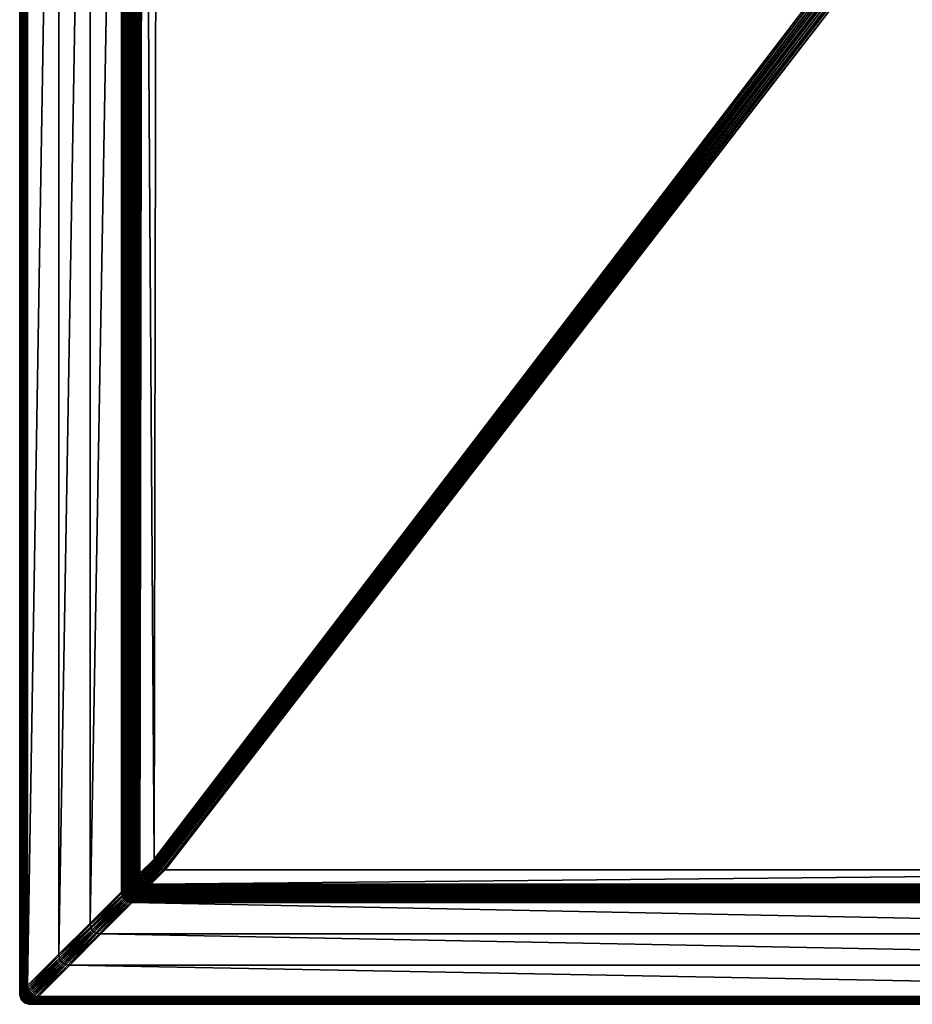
# Model space of a CAD drawing. Header units: centimetres. Extents: x 573.3 to 653.3, y 558 to 648.
# Tile 1 of 20: x 573.3 to 614.1, y 558 to 603. Entities that reach past the tile are written whole.
import ezdxf

# ---------------------------------------------------------------- set-up
doc = ezdxf.new("R2010")
doc.units = ezdxf.units.CM
doc.layers.get('0').update_dxf_attribs({"true_color": 0x565656})

msp = doc.modelspace()

# ---------------------------------------------------------------- meshes
at = {"color": 37, "true_color": 0x7a5834}
mesh = msp.add_polyface(dxfattribs=at)
corners = [(573.269, 558.501, 4), (573.269, 558.501, 0), (573.269, 647.501, 0), (576.485, 644.285, 4.5), (576.485, 561.716, 4.5), (575.054, 560.285, 4.5), (578.341, 563.573, 3.986), (578.338, 563.569, 4.009), (578.347, 642.423, 4.012), (578.352, 563.483, 3.986), (578.349, 563.48, 4.009), (578.371, 563.403, 3.987), (578.368, 563.4, 4.009), (578.4, 563.331, 3.987), (573.277, 647.493, 4.089), (573.277, 558.509, 4.089), (573.291, 647.479, 4.17), (573.291, 558.522, 4.17), (573.311, 647.459, 4.241), (573.311, 558.542, 4.241), (573.337, 647.433, 4.304), (573.337, 558.568, 4.304), (573.369, 647.401, 4.359), (573.369, 558.601, 4.359), (573.623, 647.147, 4.5), (573.623, 558.854, 4.5), (573.56, 558.791, 4.489), (573.56, 647.21, 4.489), (573.503, 558.734, 4.47), (573.503, 647.267, 4.47), (573.452, 558.684, 4.441), (573.452, 647.318, 4.441), (573.407, 558.639, 4.404), (573.407, 647.363, 4.404), (577.98, 642.79, 4.489), (577.98, 563.212, 4.489), (577.916, 563.147, 4.5), (578.04, 642.73, 4.47), (578.04, 563.271, 4.47), (578.095, 642.675, 4.443), (578.094, 563.326, 4.442), (578.146, 642.624, 4.407), (578.144, 563.376, 4.406), (578.191, 642.579, 4.362), (578.189, 563.42, 4.361), (578.318, 563.549, 4.097), (578.326, 642.444, 4.099), (578.293, 563.525, 4.176), (578.299, 642.471, 4.178), (578.263, 563.495, 4.246), (578.268, 642.502, 4.248), (578.228, 563.46, 4.308), (578.232, 642.538, 4.309), (578.2, 563.331, 4.361), (578.155, 563.286, 4.406), (578.361, 563.592, 3.898), (578.372, 563.503, 3.899), (578.386, 563.617, 3.819), (578.329, 563.46, 4.097), (578.304, 563.435, 4.176), (578.274, 563.406, 4.246), (578.239, 563.371, 4.308), (578.391, 563.423, 3.899), (578.348, 563.38, 4.097), (578.323, 563.355, 4.176), (578.294, 563.325, 4.246), (578.259, 563.29, 4.308), (578.377, 563.308, 4.097), (577.916, 642.854, 4.5), (575.054, 645.716, 4.5)]
mesh.append_faces([[corners[k] for k in face] for face in [(0, 1, 2), (3, 4, 5), (6, 7, 8), (9, 10, 7), (7, 6, 9), (11, 12, 10), (10, 9, 11), (12, 11, 13), (14, 15, 0), (16, 17, 15), (18, 19, 17), (20, 21, 19), (22, 23, 21), (24, 25, 26), (27, 26, 28), (29, 28, 30), (31, 30, 32), (33, 32, 23), (34, 35, 36), (37, 38, 35), (39, 40, 38), (41, 42, 40), (43, 44, 42), (8, 7, 45), (46, 45, 47), (48, 47, 49), (50, 49, 51), (52, 51, 44), (44, 53, 54), (54, 42, 44), (55, 56, 9), (9, 6, 55), (56, 55, 57), (58, 45, 7), (7, 10, 58), (59, 47, 45), (45, 58, 59), (60, 49, 47), (47, 59, 60), (61, 51, 49), (49, 60, 61), (53, 44, 51), (51, 61, 53), (56, 62, 11), (11, 9, 56), (63, 58, 10), (10, 12, 63), (64, 59, 58), (58, 63, 64), (65, 60, 59), (59, 64, 65), (66, 61, 60), (67, 63, 12), (68, 36, 4), (69, 5, 25)]], dxfattribs={"vtx2": -1, "color": 37})
mesh = msp.add_polyface(dxfattribs=at)
corners = [(573.269, 647.501, 0), (573.269, 647.501, 4), (573.269, 558.501, 4), (575.054, 560.285, 4.5), (575.054, 645.716, 4.5), (576.485, 644.285, 4.5), (578.347, 642.423, 4.012), (578.471, 642.299, 3.239), (578.341, 563.573, 3.986), (578.902, 641.867, 2.751), (579.549, 641.22, 2.751), (579.414, 564.641, 3.476), (612.564, 608.001, 2.754), (579.961, 641.708, 2.743), (580.05, 641.719, 2.742), (613.269, 608.706, 2.741), (579.88, 641.689, 2.744), (613.198, 608.636, 2.742), (579.809, 641.661, 2.745), (613.128, 608.565, 2.743), (579.746, 641.624, 2.746), (613.057, 608.495, 2.745), (612.987, 608.424, 2.746), (579.691, 641.578, 2.746), (612.916, 608.354, 2.747), (612.634, 608.072, 2.753), (579.56, 641.309, 2.75), (612.705, 608.142, 2.751), (579.58, 641.389, 2.749), (612.775, 608.213, 2.75), (579.608, 641.461, 2.748), (612.846, 608.283, 2.749), (579.645, 641.524, 2.747), (573.277, 647.493, 4.089), (573.277, 558.509, 4.089), (573.291, 647.479, 4.17), (573.291, 558.522, 4.17), (573.311, 647.459, 4.241), (573.311, 558.542, 4.241), (573.337, 647.433, 4.304), (573.337, 558.568, 4.304), (573.369, 647.401, 4.359), (573.56, 558.791, 4.489), (573.56, 647.21, 4.489), (573.623, 647.147, 4.5), (573.503, 558.734, 4.47), (573.503, 647.267, 4.47), (573.452, 558.684, 4.441), (573.452, 647.318, 4.441), (573.407, 558.639, 4.404), (573.407, 647.363, 4.404), (573.369, 558.601, 4.359), (577.916, 563.147, 4.5), (577.916, 642.854, 4.5), (577.98, 642.79, 4.489), (577.98, 563.212, 4.489), (578.04, 642.73, 4.47), (578.04, 563.271, 4.47), (578.095, 642.675, 4.443), (578.094, 563.326, 4.442), (578.146, 642.624, 4.407), (578.144, 563.376, 4.406), (578.191, 642.579, 4.362), (578.318, 563.549, 4.097), (578.326, 642.444, 4.099), (578.293, 563.525, 4.176), (578.299, 642.471, 4.178), (578.263, 563.495, 4.246), (578.268, 642.502, 4.248), (578.228, 563.46, 4.308), (578.232, 642.538, 4.309), (578.189, 563.42, 4.361), (578.492, 642.277, 3.152), (578.361, 563.592, 3.898), (578.519, 642.251, 3.073), (578.386, 563.617, 3.819), (578.55, 642.22, 3.003), (578.416, 563.647, 3.748), (578.586, 642.184, 2.942), (578.451, 563.682, 3.686), (578.626, 642.143, 2.889), (578.7, 563.929, 3.5), (578.837, 641.932, 2.762), (578.64, 563.87, 3.521), (578.777, 641.992, 2.781), (578.585, 563.815, 3.549), (578.722, 642.047, 2.808), (578.536, 563.766, 3.586), (578.672, 642.097, 2.844), (578.491, 563.721, 3.632), (576.485, 561.716, 4.5), (573.623, 558.854, 4.5)]
mesh.append_faces([[corners[k] for k in face] for face in [(12, 11, 10)]], dxfattribs={"color": 37})
mesh.append_faces([[corners[k] for k in face] for face in [(0, 1, 2), (3, 4, 5), (6, 7, 8), (9, 10, 11), (13, 14, 15), (16, 13, 17), (18, 16, 19), (20, 18, 21), (21, 22, 20), (23, 20, 22), (22, 24, 23), (25, 12, 10), (10, 26, 25), (27, 25, 26), (26, 28, 27), (29, 27, 28), (28, 30, 29), (31, 29, 30), (30, 32, 31), (24, 31, 32), (32, 23, 24), (2, 1, 33), (34, 33, 35), (36, 35, 37), (38, 37, 39), (40, 39, 41), (42, 43, 44), (45, 46, 43), (47, 48, 46), (49, 50, 48), (51, 41, 50), (52, 53, 54), (55, 54, 56), (57, 56, 58), (59, 58, 60), (61, 60, 62), (63, 64, 6), (65, 66, 64), (67, 68, 66), (69, 70, 68), (71, 62, 70), (8, 7, 72), (73, 72, 74), (75, 74, 76), (77, 76, 78), (79, 78, 80), (81, 82, 9), (83, 84, 82), (85, 86, 84), (87, 88, 86), (89, 80, 88), (90, 5, 53), (91, 44, 4)]], dxfattribs={"vtx2": -1, "color": 37})
mesh = msp.add_polyface(dxfattribs=at)
corners = [(578.492, 642.277, 3.152), (578.361, 563.592, 3.898), (578.341, 563.573, 3.986), (578.519, 642.251, 3.073), (578.386, 563.617, 3.819), (578.55, 642.22, 3.003), (578.416, 563.647, 3.748), (578.586, 642.184, 2.942), (578.451, 563.682, 3.686), (578.626, 642.143, 2.889), (578.491, 563.721, 3.632), (578.837, 641.932, 2.762), (578.7, 563.929, 3.5), (578.64, 563.87, 3.521), (578.777, 641.992, 2.781), (578.585, 563.815, 3.549), (578.722, 642.047, 2.808), (578.536, 563.766, 3.586), (578.672, 642.097, 2.844), (578.397, 563.528, 3.82), (578.372, 563.503, 3.899), (578.427, 563.558, 3.749), (578.462, 563.592, 3.687), (578.501, 563.632, 3.633), (578.446, 563.477, 3.75), (578.416, 563.448, 3.82), (578.481, 563.512, 3.687), (578.521, 563.552, 3.633), (578.509, 563.44, 3.688), (578.71, 563.84, 3.501), (578.764, 563.994, 3.489), (578.651, 563.781, 3.521), (578.596, 563.726, 3.55), (578.546, 563.677, 3.587), (578.73, 563.76, 3.502), (578.775, 563.905, 3.489), (578.67, 563.7, 3.522), (578.615, 563.646, 3.551), (578.566, 563.596, 3.588), (578.698, 563.629, 3.522), (578.758, 563.688, 3.502), (578.643, 563.574, 3.551), (578.594, 563.525, 3.588), (578.549, 563.48, 3.634), (578.735, 563.565, 3.523), (578.68, 563.511, 3.551), (578.631, 563.461, 3.588), (578.726, 563.457, 3.551)]
mesh.append_faces([[corners[k] for k in face] for face in [(0, 1, 2), (3, 4, 1), (5, 6, 4), (7, 8, 6), (9, 10, 8), (11, 12, 13), (14, 13, 15), (16, 15, 17), (18, 17, 10), (4, 19, 20), (6, 21, 19), (19, 4, 6), (8, 22, 21), (21, 6, 8), (10, 23, 22), (22, 8, 10), (21, 24, 25), (25, 19, 21), (22, 26, 24), (24, 21, 22), (23, 27, 26), (26, 22, 23), (28, 26, 27), (29, 12, 30), (31, 13, 12), (12, 29, 31), (32, 15, 13), (13, 31, 32), (33, 17, 15), (15, 32, 33), (23, 10, 17), (17, 33, 23), (34, 29, 35), (36, 31, 29), (29, 34, 36), (37, 32, 31), (31, 36, 37), (38, 33, 32), (32, 37, 38), (27, 23, 33), (33, 38, 27), (39, 36, 34), (34, 40, 39), (41, 37, 36), (36, 39, 41), (42, 38, 37), (37, 41, 42), (43, 27, 38), (38, 42, 43), (44, 39, 40), (45, 41, 39), (39, 44, 45), (46, 42, 41), (41, 45, 46), (47, 45, 44)]], dxfattribs={"vtx2": -1, "color": 37})
mesh = msp.add_polyface(dxfattribs=at)
corners = [(579.414, 564.641, 3.476), (578.764, 563.994, 3.489), (578.902, 641.867, 2.751), (579.824, 564.151, 3.477), (579.913, 564.141, 3.476), (579.263, 563.494, 3.489), (579.174, 563.505, 3.489), (579.743, 564.171, 3.478), (579.094, 563.524, 3.49), (579.672, 564.199, 3.478), (579.022, 563.552, 3.49), (579.609, 564.236, 3.478), (578.959, 563.589, 3.491), (579.554, 564.282, 3.478), (578.905, 563.635, 3.491), (579.424, 564.551, 3.477), (578.775, 563.905, 3.489), (579.444, 564.471, 3.478), (578.794, 563.824, 3.49), (579.472, 564.399, 3.478), (578.823, 563.752, 3.49), (579.509, 564.336, 3.478), (578.859, 563.689, 3.491), (612.634, 607.93, 2.754), (612.705, 607.859, 2.754), (612.776, 607.789, 2.754), (612.846, 607.718, 2.754), (612.917, 607.647, 2.754), (578.7, 563.929, 3.5), (579.199, 563.429, 3.5), (579.11, 563.44, 3.501), (579.029, 563.46, 3.502), (578.958, 563.488, 3.502), (578.895, 563.525, 3.502), (578.898, 563.429, 3.522), (578.835, 563.466, 3.523), (578.84, 563.571, 3.502), (578.781, 563.511, 3.523), (578.78, 563.411, 3.551), (578.726, 563.457, 3.551), (578.71, 563.84, 3.501), (578.73, 563.76, 3.502), (578.758, 563.688, 3.502), (578.795, 563.625, 3.502), (578.735, 563.565, 3.523)]
mesh.append_faces([[corners[k] for k in face] for face in [(0, 1, 2), (3, 4, 5), (5, 6, 3), (7, 3, 6), (6, 8, 7), (9, 7, 8), (8, 10, 9), (11, 9, 10), (10, 12, 11), (13, 11, 12), (12, 14, 13), (15, 16, 1), (1, 0, 15), (17, 18, 16), (16, 15, 17), (19, 20, 18), (18, 17, 19), (21, 22, 20), (20, 19, 21), (13, 14, 22), (22, 21, 13), (23, 15, 0), (24, 17, 15), (25, 19, 17), (26, 21, 19), (27, 13, 21), (2, 1, 28), (29, 30, 6), (6, 5, 29), (30, 31, 8), (8, 6, 30), (31, 32, 10), (10, 8, 31), (32, 33, 12), (12, 10, 32), (34, 35, 33), (33, 32, 34), (33, 36, 14), (14, 12, 33), (35, 37, 36), (36, 33, 35), (38, 39, 37), (37, 35, 38), (1, 16, 40), (16, 18, 41), (42, 41, 18), (18, 20, 42), (43, 42, 20), (20, 22, 43), (42, 43, 44), (36, 43, 22), (22, 14, 36), (37, 44, 43), (43, 36, 37), (44, 37, 39)]], dxfattribs={"vtx2": -1, "color": 37})
mesh = msp.add_polyface(dxfattribs=at)
corners = [(652.769, 558.001, 4), (652.769, 558.001, 0), (573.769, 558.001, 0), (576.985, 561.216, 4.5), (649.554, 561.216, 4.5), (650.985, 559.785, 4.5), (647.669, 563.101, 3.248), (647.729, 563.041, 4.003), (578.838, 563.069, 4.009), (613.976, 607.999, 2.741), (641.088, 628.949, 2.193), (647.127, 564.642, 2.742), (613.906, 607.929, 2.742), (647.116, 564.552, 2.743), (613.835, 607.858, 2.743), (647.097, 564.472, 2.744), (613.765, 607.788, 2.745), (647.069, 564.4, 2.745), (613.694, 607.717, 2.746), (647.032, 564.337, 2.746), (613.623, 607.647, 2.747), (646.987, 564.283, 2.746), (646.718, 564.152, 2.75), (646.628, 564.142, 2.751), (613.271, 607.294, 2.754), (646.798, 564.172, 2.749), (613.341, 607.364, 2.753), (613.412, 607.435, 2.751), (646.87, 564.2, 2.748), (613.482, 607.505, 2.75), (646.932, 564.237, 2.747), (613.553, 607.576, 2.749), (573.777, 558.009, 4.089), (652.761, 558.008, 4.089), (573.791, 558.022, 4.17), (652.748, 558.022, 4.17), (573.811, 558.042, 4.241), (652.728, 558.042, 4.241), (573.837, 558.068, 4.304), (652.702, 558.068, 4.304), (573.869, 558.101, 4.359), (652.669, 558.101, 4.359), (574.123, 558.354, 4.5), (652.416, 558.354, 4.5), (652.479, 558.291, 4.489), (574.06, 558.291, 4.489), (652.536, 558.234, 4.47), (574.003, 558.234, 4.47), (652.586, 558.184, 4.441), (573.952, 558.184, 4.441), (652.631, 558.139, 4.404), (573.907, 558.139, 4.404), (578.48, 562.712, 4.489), (648.059, 562.711, 4.489), (648.123, 562.647, 4.5), (578.54, 562.771, 4.47), (648, 562.77, 4.47), (578.594, 562.826, 4.442), (647.947, 562.823, 4.442), (578.644, 562.876, 4.406), (647.9, 562.87, 4.405), (578.689, 562.92, 4.361), (647.858, 562.912, 4.36), (647.744, 563.026, 4.092), (578.818, 563.049, 4.097), (647.764, 563.006, 4.172), (578.793, 563.025, 4.176), (647.79, 562.98, 4.243), (578.763, 562.995, 4.246), (647.821, 562.949, 4.306), (578.728, 562.96, 4.308), (578.861, 563.092, 3.898), (647.654, 563.116, 3.159), (578.886, 563.117, 3.819), (647.634, 563.136, 3.079), (578.915, 563.147, 3.748), (647.608, 563.162, 3.008), (578.95, 563.182, 3.686), (647.577, 563.193, 2.946), (578.99, 563.221, 3.632), (647.54, 563.23, 2.892), (579.263, 563.494, 3.489), (647.276, 563.495, 2.751), (647.339, 563.431, 2.762), (579.199, 563.429, 3.5), (647.398, 563.372, 2.781), (579.139, 563.37, 3.521), (647.451, 563.319, 2.809), (579.084, 563.315, 3.549), (647.498, 563.272, 2.846), (579.035, 563.266, 3.586), (578.416, 562.647, 4.5), (575.554, 559.785, 4.5)]
mesh.append_faces([[corners[k] for k in face] for face in [(9, 10, 11)]], dxfattribs={"vtx0": -1, "vtx1": -1, "color": 37})
mesh.append_faces([[corners[k] for k in face] for face in [(0, 1, 2), (3, 4, 5), (6, 7, 8), (12, 9, 11), (11, 13, 12), (14, 12, 13), (13, 15, 14), (16, 14, 15), (15, 17, 16), (18, 16, 17), (17, 19, 18), (20, 18, 19), (19, 21, 20), (22, 23, 24), (25, 22, 26), (26, 27, 25), (28, 25, 27), (27, 29, 28), (30, 28, 29), (29, 31, 30), (21, 30, 31), (31, 20, 21), (32, 33, 0), (34, 35, 33), (36, 37, 35), (38, 39, 37), (40, 41, 39), (42, 43, 44), (45, 44, 46), (47, 46, 48), (49, 48, 50), (51, 50, 41), (52, 53, 54), (55, 56, 53), (57, 58, 56), (59, 60, 58), (61, 62, 60), (8, 7, 63), (64, 63, 65), (66, 65, 67), (68, 67, 69), (70, 69, 62), (71, 72, 6), (73, 74, 72), (75, 76, 74), (77, 78, 76), (79, 80, 78), (81, 82, 83), (84, 83, 85), (86, 85, 87), (88, 87, 89), (90, 89, 80), (91, 54, 4), (92, 5, 43)]], dxfattribs={"vtx2": -1, "color": 37})
mesh = msp.add_polyface(dxfattribs=at)
corners = [(573.769, 558.001, 0), (573.769, 558.001, 4), (652.769, 558.001, 4), (650.985, 559.785, 4.5), (575.554, 559.785, 4.5), (576.985, 561.216, 4.5), (578.838, 563.069, 4.009), (578.841, 563.073, 3.986), (647.669, 563.101, 3.248), (646.628, 564.142, 2.751), (647.276, 563.495, 2.751), (579.263, 563.494, 3.489), (579.913, 564.141, 3.476), (613.271, 607.294, 2.754), (613.341, 607.364, 2.753), (646.718, 564.152, 2.75), (579.824, 564.151, 3.477), (613.2, 607.365, 2.754), (579.743, 564.171, 3.478), (613.129, 607.435, 2.754), (579.672, 564.199, 3.478), (613.059, 607.506, 2.754), (579.609, 564.236, 3.478), (612.988, 607.576, 2.754), (579.554, 564.282, 3.478), (612.917, 607.647, 2.754), (579.414, 564.641, 3.476), (612.564, 608.001, 2.754), (612.634, 607.93, 2.754), (579.424, 564.551, 3.477), (612.705, 607.859, 2.754), (579.444, 564.471, 3.478), (612.776, 607.789, 2.754), (579.472, 564.399, 3.478), (612.846, 607.718, 2.754), (579.509, 564.336, 3.478), (573.777, 558.009, 4.089), (652.761, 558.008, 4.089), (573.791, 558.022, 4.17), (652.748, 558.022, 4.17), (573.811, 558.042, 4.241), (652.728, 558.042, 4.241), (573.837, 558.068, 4.304), (652.702, 558.068, 4.304), (573.869, 558.101, 4.359), (652.479, 558.291, 4.489), (574.06, 558.291, 4.489), (574.123, 558.354, 4.5), (652.536, 558.234, 4.47), (574.003, 558.234, 4.47), (652.586, 558.184, 4.441), (573.952, 558.184, 4.441), (652.631, 558.139, 4.404), (573.907, 558.139, 4.404), (652.669, 558.101, 4.359), (648.123, 562.647, 4.5), (578.416, 562.647, 4.5), (578.48, 562.712, 4.489), (648.059, 562.711, 4.489), (578.54, 562.771, 4.47), (648, 562.77, 4.47), (578.594, 562.826, 4.442), (647.947, 562.823, 4.442), (578.644, 562.876, 4.406), (647.9, 562.87, 4.405), (578.689, 562.92, 4.361), (647.744, 563.026, 4.092), (578.818, 563.049, 4.097), (647.764, 563.006, 4.172), (578.793, 563.025, 4.176), (647.79, 562.98, 4.243), (578.763, 562.995, 4.246), (647.821, 562.949, 4.306), (578.728, 562.96, 4.308), (647.858, 562.912, 4.36), (578.861, 563.092, 3.898), (647.654, 563.116, 3.159), (578.886, 563.117, 3.819), (647.634, 563.136, 3.079), (578.915, 563.147, 3.748), (647.608, 563.162, 3.008), (578.95, 563.182, 3.686), (647.577, 563.193, 2.946), (578.99, 563.221, 3.632), (647.339, 563.431, 2.762), (579.199, 563.429, 3.5), (647.398, 563.372, 2.781), (579.139, 563.37, 3.521), (647.451, 563.319, 2.809), (579.084, 563.315, 3.549), (647.498, 563.272, 2.846), (579.035, 563.266, 3.586), (647.54, 563.23, 2.892), (649.554, 561.216, 4.5), (652.416, 558.354, 4.5)]
mesh.append_faces([[corners[k] for k in face] for face in [(9, 12, 13)]], dxfattribs={"color": 37})
mesh.append_faces([[corners[k] for k in face] for face in [(0, 1, 2), (3, 4, 5), (6, 7, 8), (9, 10, 11), (11, 12, 9), (13, 14, 15), (16, 17, 13), (13, 12, 16), (18, 19, 17), (17, 16, 18), (20, 21, 19), (19, 18, 20), (22, 23, 21), (21, 20, 22), (24, 25, 23), (23, 22, 24), (26, 27, 28), (29, 28, 30), (31, 30, 32), (33, 32, 34), (35, 34, 25), (2, 1, 36), (37, 36, 38), (39, 38, 40), (41, 40, 42), (43, 42, 44), (45, 46, 47), (48, 49, 46), (50, 51, 49), (52, 53, 51), (54, 44, 53), (55, 56, 57), (58, 57, 59), (60, 59, 61), (62, 61, 63), (64, 63, 65), (66, 67, 6), (68, 69, 67), (70, 71, 69), (72, 73, 71), (74, 65, 73), (8, 7, 75), (76, 75, 77), (78, 77, 79), (80, 79, 81), (82, 81, 83), (84, 85, 11), (86, 87, 85), (88, 89, 87), (90, 91, 89), (92, 83, 91), (93, 5, 56), (94, 47, 4)]], dxfattribs={"vtx2": -1, "color": 37})
mesh = msp.add_polyface(dxfattribs=at)
corners = [(578.384, 563.016, 4.361), (578.33, 563.062, 4.361), (578.37, 563.101, 4.308), (577.98, 563.212, 4.489), (577.991, 563.123, 4.489), (577.926, 563.058, 4.5), (577.916, 563.147, 4.5), (578.04, 563.271, 4.47), (578.051, 563.182, 4.47), (578.094, 563.326, 4.442), (578.105, 563.237, 4.442), (578.144, 563.376, 4.406), (578.155, 563.286, 4.406), (578.01, 563.042, 4.489), (577.946, 562.978, 4.5), (578.07, 563.102, 4.47), (578.125, 563.156, 4.442), (578.174, 563.206, 4.406), (578.2, 563.331, 4.361), (578.219, 563.251, 4.361), (578.153, 563.085, 4.442), (578.098, 563.03, 4.47), (578.203, 563.134, 4.406), (578.247, 563.179, 4.361), (578.24, 563.071, 4.406), (578.19, 563.022, 4.442), (578.284, 563.116, 4.361), (578.285, 563.017, 4.406), (578.274, 563.406, 4.246), (578.294, 563.325, 4.246), (578.259, 563.29, 4.308), (578.239, 563.371, 4.308), (578.368, 563.4, 4.009), (578.397, 563.328, 4.009), (578.377, 563.308, 4.097), (578.352, 563.283, 4.176), (578.323, 563.355, 4.176), (578.348, 563.38, 4.097), (578.322, 563.253, 4.246), (578.287, 563.219, 4.308), (578.389, 563.22, 4.176), (578.359, 563.19, 4.246), (578.324, 563.156, 4.308), (578.404, 563.136, 4.246)]
mesh.append_faces([[corners[k] for k in face] for face in [(0, 1, 2), (3, 4, 5), (5, 6, 3), (7, 8, 4), (4, 3, 7), (9, 10, 8), (8, 7, 9), (11, 12, 10), (10, 9, 11), (4, 13, 14), (14, 5, 4), (8, 15, 13), (13, 4, 8), (10, 16, 15), (15, 8, 10), (12, 17, 16), (16, 10, 12), (18, 19, 17), (17, 12, 18), (16, 20, 21), (21, 15, 16), (17, 22, 20), (20, 16, 17), (19, 23, 22), (22, 17, 19), (22, 24, 25), (25, 20, 22), (23, 26, 24), (24, 22, 23), (26, 1, 27), (27, 24, 26), (28, 29, 30), (19, 18, 31), (31, 30, 19), (32, 33, 34), (35, 36, 37), (37, 34, 35), (38, 29, 36), (36, 35, 38), (39, 30, 29), (29, 38, 39), (23, 19, 30), (30, 39, 23), (40, 35, 34), (41, 38, 35), (35, 40, 41), (42, 39, 38), (38, 41, 42), (26, 23, 39), (39, 42, 26), (2, 42, 41), (41, 43, 2), (1, 26, 42), (42, 2, 1)]], dxfattribs={"vtx2": -1, "color": 37})
mesh = msp.add_polyface(dxfattribs=at)
corners = [(578.4, 563.331, 3.987), (578.397, 563.328, 4.009), (578.368, 563.4, 4.009), (578.436, 563.268, 3.988), (578.433, 563.265, 4.009), (578.686, 563.317, 3.634), (578.749, 563.28, 3.634), (578.709, 563.24, 3.688), (578.646, 563.277, 3.688), (578.581, 563.213, 3.821), (578.527, 563.258, 3.821), (578.557, 563.288, 3.75), (578.592, 563.323, 3.688), (578.611, 563.242, 3.75), (578.631, 563.362, 3.634), (578.397, 563.528, 3.82), (578.416, 563.448, 3.82), (578.391, 563.423, 3.899), (578.372, 563.503, 3.899), (578.42, 563.351, 3.9), (578.371, 563.403, 3.987), (578.444, 563.376, 3.821), (578.446, 563.477, 3.75), (578.474, 563.406, 3.75), (578.481, 563.512, 3.687), (578.509, 563.44, 3.688), (578.521, 563.552, 3.633), (578.549, 563.48, 3.634), (578.456, 563.288, 3.9), (578.481, 563.313, 3.821), (578.511, 563.342, 3.75), (578.546, 563.377, 3.688), (578.586, 563.417, 3.634), (578.414, 563.245, 4.097), (578.377, 563.308, 4.097), (578.389, 563.22, 4.176), (578.482, 563.214, 3.988), (578.502, 563.234, 3.9), (578.73, 563.361, 3.588), (578.676, 563.407, 3.588), (578.726, 563.457, 3.551), (578.78, 563.411, 3.551), (578.594, 563.525, 3.588), (578.631, 563.461, 3.588), (578.68, 563.511, 3.551)]
mesh.append_faces([[corners[k] for k in face] for face in [(0, 1, 2), (3, 4, 1), (1, 0, 3), (5, 6, 7), (7, 8, 5), (9, 10, 11), (12, 8, 13), (13, 11, 12), (14, 5, 8), (8, 12, 14), (15, 16, 17), (17, 18, 15), (17, 19, 0), (0, 20, 17), (16, 21, 19), (19, 17, 16), (22, 23, 21), (21, 16, 22), (24, 25, 23), (23, 22, 24), (26, 27, 25), (19, 28, 3), (3, 0, 19), (21, 29, 28), (28, 19, 21), (23, 30, 29), (29, 21, 23), (25, 31, 30), (30, 23, 25), (27, 32, 31), (31, 25, 27), (33, 34, 1), (1, 4, 33), (34, 33, 35), (36, 3, 28), (29, 10, 37), (37, 28, 29), (30, 11, 10), (10, 29, 30), (31, 12, 11), (11, 30, 31), (32, 14, 12), (12, 31, 32), (6, 5, 38), (38, 39, 40), (40, 41, 38), (5, 14, 39), (39, 38, 5), (32, 27, 42), (42, 43, 32), (39, 43, 44), (44, 40, 39), (14, 32, 43), (43, 39, 14)]], dxfattribs={"vtx2": -1, "color": 37})
mesh = msp.add_polyface(dxfattribs=at)
corners = [(578.752, 563.083, 3.987), (578.841, 563.073, 3.986), (578.838, 563.069, 4.009), (578.748, 563.08, 4.009), (578.818, 563.049, 4.097), (578.729, 563.06, 4.097), (578.793, 563.025, 4.176), (578.704, 563.035, 4.176), (578.763, 562.995, 4.246), (578.772, 563.103, 3.899), (578.861, 563.092, 3.898), (578.796, 563.128, 3.82), (578.886, 563.117, 3.819), (578.826, 563.158, 3.749), (578.915, 563.147, 3.748), (578.861, 563.193, 3.687), (578.95, 563.182, 3.686), (578.901, 563.232, 3.633), (578.99, 563.221, 3.632), (578.716, 563.148, 3.82), (578.746, 563.177, 3.75), (578.781, 563.212, 3.687), (578.82, 563.252, 3.633), (578.749, 563.28, 3.634), (578.709, 563.24, 3.688), (579.139, 563.37, 3.521), (579.05, 563.381, 3.521), (579.11, 563.44, 3.501), (579.199, 563.429, 3.5), (579.084, 563.315, 3.549), (578.995, 563.326, 3.55), (579.035, 563.266, 3.586), (578.946, 563.277, 3.587), (578.97, 563.4, 3.522), (579.029, 563.46, 3.502), (578.915, 563.346, 3.551), (578.865, 563.296, 3.588), (578.898, 563.429, 3.522), (578.958, 563.488, 3.502), (578.843, 563.374, 3.551), (578.793, 563.325, 3.588), (578.78, 563.411, 3.551), (578.835, 563.466, 3.523), (578.73, 563.361, 3.588)]
mesh.append_faces([[corners[k] for k in face] for face in [(0, 1, 2), (2, 3, 0), (4, 5, 3), (3, 2, 4), (5, 4, 6), (7, 6, 8), (9, 10, 1), (1, 0, 9), (11, 12, 10), (10, 9, 11), (13, 14, 12), (12, 11, 13), (15, 16, 14), (14, 13, 15), (17, 18, 16), (16, 15, 17), (19, 11, 9), (20, 13, 11), (11, 19, 20), (21, 15, 13), (13, 20, 21), (22, 17, 15), (15, 21, 22), (23, 22, 21), (21, 24, 23), (25, 26, 27), (27, 28, 25), (29, 30, 26), (26, 25, 29), (31, 32, 30), (30, 29, 31), (18, 17, 32), (32, 31, 18), (26, 33, 34), (34, 27, 26), (30, 35, 33), (33, 26, 30), (32, 36, 35), (35, 30, 32), (17, 22, 36), (36, 32, 17), (33, 37, 38), (38, 34, 33), (35, 39, 37), (37, 33, 35), (36, 40, 39), (39, 35, 36), (22, 23, 40), (40, 36, 22), (39, 41, 42), (42, 37, 39), (40, 43, 41), (41, 39, 40), (43, 40, 23)]], dxfattribs={"vtx2": -1, "color": 37})
mesh = msp.add_polyface(dxfattribs=at)
corners = [(576.896, 561.227, 4.5), (576.985, 561.216, 4.5), (575.554, 559.785, 4.5), (575.465, 559.796, 4.5), (576.815, 561.247, 4.5), (575.384, 559.816, 4.5), (576.743, 561.275, 4.5), (575.312, 559.844, 4.5), (576.68, 561.312, 4.5), (575.249, 559.881, 4.5), (576.626, 561.358, 4.5), (575.195, 559.927, 4.5), (576.495, 561.627, 4.5), (575.065, 560.196, 4.5), (575.054, 560.285, 4.5), (576.485, 561.716, 4.5), (576.515, 561.547, 4.5), (575.084, 560.116, 4.5), (576.543, 561.475, 4.5), (575.112, 560.044, 4.5), (576.58, 561.412, 4.5), (575.149, 559.981, 4.5), (573.57, 558.702, 4.489), (573.56, 558.791, 4.489), (573.623, 558.854, 4.5), (573.634, 558.765, 4.5), (573.514, 558.645, 4.47), (573.503, 558.734, 4.47), (574.123, 558.354, 4.5), (574.034, 558.365, 4.5), (578.326, 562.658, 4.5), (573.953, 558.385, 4.5), (578.246, 562.678, 4.5), (573.881, 558.413, 4.5), (578.174, 562.706, 4.5), (573.818, 558.45, 4.5), (578.111, 562.743, 4.5), (573.764, 558.496, 4.5), (578.057, 562.789, 4.5), (577.926, 563.058, 4.5), (577.916, 563.147, 4.5), (577.946, 562.978, 4.5), (573.653, 558.685, 4.5), (577.974, 562.906, 4.5), (573.681, 558.613, 4.5), (578.011, 562.843, 4.5), (573.718, 558.55, 4.5)]
mesh.append_faces([[corners[k] for k in face] for face in [(0, 1, 2), (2, 3, 0), (4, 0, 3), (3, 5, 4), (6, 4, 5), (5, 7, 6), (8, 6, 7), (7, 9, 8), (10, 8, 9), (9, 11, 10), (12, 13, 14), (14, 15, 12), (16, 17, 13), (13, 12, 16), (18, 19, 17), (17, 16, 18), (20, 21, 19), (19, 18, 20), (10, 11, 21), (21, 20, 10), (22, 23, 24), (24, 25, 22), (26, 27, 23), (3, 2, 28), (28, 29, 3), (1, 0, 30), (5, 3, 29), (29, 31, 5), (0, 4, 32), (7, 5, 31), (31, 33, 7), (4, 6, 34), (9, 7, 33), (33, 35, 9), (6, 8, 36), (11, 9, 35), (35, 37, 11), (8, 10, 38), (39, 12, 15), (15, 40, 39), (24, 14, 13), (13, 25, 24), (41, 16, 12), (25, 13, 17), (17, 42, 25), (43, 18, 16), (42, 17, 19), (19, 44, 42), (45, 20, 18), (44, 19, 21), (21, 46, 44), (38, 10, 20), (46, 21, 11), (11, 37, 46)]], dxfattribs={"vtx2": -1, "color": 37})
mesh = msp.add_polyface(dxfattribs=at)
corners = [(578.416, 562.647, 4.5), (578.326, 562.658, 4.5), (578.391, 562.723, 4.489), (578.311, 562.742, 4.489), (578.246, 562.678, 4.5), (578.37, 562.802, 4.47), (578.239, 562.771, 4.489), (578.174, 562.706, 4.5), (578.298, 562.83, 4.47), (578.353, 562.885, 4.442), (578.176, 562.807, 4.489), (578.111, 562.743, 4.5), (578.235, 562.867, 4.47), (578.29, 562.922, 4.442), (578.34, 562.971, 4.406), (578.403, 562.934, 4.406), (578.384, 563.016, 4.361), (578.121, 562.853, 4.489), (578.057, 562.789, 4.5), (578.181, 562.913, 4.47), (578.236, 562.967, 4.442), (578.285, 563.017, 4.406), (578.33, 563.062, 4.361), (578.01, 563.042, 4.489), (578.039, 562.97, 4.489), (577.974, 562.906, 4.5), (577.946, 562.978, 4.5), (578.07, 563.102, 4.47), (578.098, 563.03, 4.47), (578.076, 562.907, 4.489), (578.011, 562.843, 4.5), (578.135, 562.967, 4.47), (578.153, 563.085, 4.442), (578.19, 563.022, 4.442), (578.24, 563.071, 4.406), (576.985, 561.216, 4.5), (576.896, 561.227, 4.5), (576.815, 561.247, 4.5), (576.743, 561.275, 4.5), (576.68, 561.312, 4.5), (576.495, 561.627, 4.5), (577.926, 563.058, 4.5), (576.515, 561.547, 4.5), (576.543, 561.475, 4.5), (576.58, 561.412, 4.5)]
mesh.append_faces([[corners[k] for k in face] for face in [(0, 1, 2), (3, 2, 1), (1, 4, 3), (2, 3, 5), (6, 3, 4), (4, 7, 6), (8, 5, 3), (3, 6, 8), (5, 8, 9), (10, 6, 7), (7, 11, 10), (12, 8, 6), (6, 10, 12), (13, 9, 8), (8, 12, 13), (14, 15, 9), (9, 13, 14), (15, 14, 16), (17, 10, 11), (11, 18, 17), (19, 12, 10), (10, 17, 19), (20, 13, 12), (12, 19, 20), (21, 14, 13), (13, 20, 21), (22, 16, 14), (14, 21, 22), (23, 24, 25), (25, 26, 23), (27, 28, 24), (24, 23, 27), (24, 29, 30), (30, 25, 24), (28, 31, 29), (29, 24, 28), (32, 33, 31), (31, 28, 32), (29, 17, 18), (18, 30, 29), (31, 19, 17), (17, 29, 31), (33, 20, 19), (19, 31, 33), (34, 21, 20), (20, 33, 34), (1, 0, 35), (4, 1, 36), (7, 4, 37), (11, 7, 38), (18, 11, 39), (40, 41, 26), (42, 26, 25), (43, 25, 30), (44, 30, 18)]], dxfattribs={"vtx2": -1, "color": 37})
mesh = msp.add_polyface(dxfattribs=at)
corners = [(578.671, 563.103, 3.987), (578.752, 563.083, 3.987), (578.748, 563.08, 4.009), (578.391, 562.723, 4.489), (578.48, 562.712, 4.489), (578.416, 562.647, 4.5), (578.451, 562.782, 4.47), (578.54, 562.771, 4.47), (578.505, 562.837, 4.442), (578.594, 562.826, 4.442), (578.555, 562.886, 4.406), (578.644, 562.876, 4.406), (578.599, 562.931, 4.361), (578.689, 562.92, 4.361), (578.37, 562.802, 4.47), (578.425, 562.856, 4.442), (578.474, 562.906, 4.406), (578.519, 562.951, 4.361), (578.353, 562.885, 4.442), (578.403, 562.934, 4.406), (578.447, 562.979, 4.361), (578.384, 563.016, 4.361), (578.793, 563.025, 4.176), (578.704, 563.035, 4.176), (578.729, 563.06, 4.097), (578.763, 562.995, 4.246), (578.674, 563.006, 4.246), (578.728, 562.96, 4.308), (578.639, 562.971, 4.308), (578.648, 563.08, 4.097), (578.668, 563.1, 4.009), (578.623, 563.055, 4.176), (578.594, 563.025, 4.246), (578.559, 562.99, 4.308), (578.552, 563.083, 4.176), (578.576, 563.108, 4.097), (578.522, 563.053, 4.246), (578.487, 563.019, 4.308), (578.459, 563.09, 4.246), (578.489, 563.12, 4.176), (578.424, 563.056, 4.308), (578.37, 563.101, 4.308)]
mesh.append_faces([[corners[k] for k in face] for face in [(0, 1, 2), (3, 4, 5), (6, 7, 4), (4, 3, 6), (8, 9, 7), (7, 6, 8), (10, 11, 9), (9, 8, 10), (12, 13, 11), (11, 10, 12), (14, 6, 3), (15, 8, 6), (6, 14, 15), (16, 10, 8), (8, 15, 16), (17, 12, 10), (10, 16, 17), (18, 15, 14), (19, 16, 15), (15, 18, 19), (20, 17, 16), (16, 19, 20), (21, 20, 19), (22, 23, 24), (25, 26, 23), (27, 28, 26), (26, 25, 27), (13, 12, 28), (28, 27, 13), (24, 29, 30), (30, 2, 24), (23, 31, 29), (29, 24, 23), (26, 32, 31), (31, 23, 26), (28, 33, 32), (32, 26, 28), (12, 17, 33), (33, 28, 12), (31, 34, 35), (35, 29, 31), (32, 36, 34), (34, 31, 32), (33, 37, 36), (36, 32, 33), (17, 20, 37), (37, 33, 17), (36, 38, 39), (39, 34, 36), (37, 40, 38), (38, 36, 37), (20, 21, 40), (40, 37, 20), (41, 40, 21)]], dxfattribs={"vtx2": -1, "color": 37})
mesh = msp.add_polyface(dxfattribs=at)
corners = [(578.748, 563.08, 4.009), (578.668, 563.1, 4.009), (578.671, 563.103, 3.987), (578.599, 563.131, 3.988), (578.596, 563.128, 4.009), (578.536, 563.168, 3.988), (578.533, 563.165, 4.009), (578.482, 563.214, 3.988), (578.479, 563.211, 4.009), (578.433, 563.265, 4.009), (578.436, 563.268, 3.988), (578.691, 563.123, 3.9), (578.772, 563.103, 3.899), (578.752, 563.083, 3.987), (578.716, 563.148, 3.82), (578.648, 563.08, 4.097), (578.576, 563.108, 4.097), (578.619, 563.151, 3.9), (578.644, 563.176, 3.821), (578.674, 563.206, 3.75), (578.746, 563.177, 3.75), (578.709, 563.24, 3.688), (578.781, 563.212, 3.687), (578.513, 563.145, 4.097), (578.552, 563.083, 4.176), (578.489, 563.12, 4.176), (578.556, 563.188, 3.9), (578.581, 563.213, 3.821), (578.611, 563.242, 3.75), (578.646, 563.277, 3.688), (578.459, 563.191, 4.097), (578.434, 563.166, 4.176), (578.459, 563.09, 4.246), (578.404, 563.136, 4.246), (578.424, 563.056, 4.308), (578.37, 563.101, 4.308), (578.502, 563.234, 3.9), (578.527, 563.258, 3.821), (578.557, 563.288, 3.75), (578.456, 563.288, 3.9), (578.414, 563.245, 4.097), (578.389, 563.22, 4.176), (578.359, 563.19, 4.246)]
mesh.append_faces([[corners[k] for k in face] for face in [(0, 1, 2), (3, 2, 1), (1, 4, 3), (5, 3, 4), (4, 6, 5), (7, 5, 6), (6, 8, 7), (7, 8, 9), (9, 10, 7), (11, 12, 13), (13, 2, 11), (12, 11, 14), (15, 16, 4), (4, 1, 15), (17, 11, 2), (2, 3, 17), (18, 14, 11), (11, 17, 18), (19, 20, 14), (14, 18, 19), (21, 22, 20), (20, 19, 21), (16, 23, 6), (6, 4, 16), (24, 25, 23), (23, 16, 24), (26, 17, 3), (3, 5, 26), (27, 18, 17), (17, 26, 27), (28, 19, 18), (18, 27, 28), (29, 21, 19), (19, 28, 29), (23, 30, 8), (8, 6, 23), (25, 31, 30), (30, 23, 25), (32, 33, 31), (31, 25, 32), (34, 35, 33), (33, 32, 34), (36, 26, 5), (5, 7, 36), (37, 27, 26), (26, 36, 37), (38, 28, 27), (39, 36, 7), (30, 40, 9), (9, 8, 30), (31, 41, 40), (40, 30, 31), (33, 42, 41), (41, 31, 33)]], dxfattribs={"vtx2": -1, "color": 37})
mesh = msp.add_polyface(dxfattribs=at)
corners = [(573.28, 558.412, 0), (573.269, 558.501, 0), (573.269, 558.501, 4), (573.28, 558.412, 4), (573.3, 558.331, 0), (573.3, 558.331, 4), (573.277, 558.509, 4.089), (573.288, 558.419, 4.089), (573.291, 558.522, 4.17), (573.302, 558.433, 4.17), (573.311, 558.542, 4.241), (573.321, 558.453, 4.241), (573.337, 558.568, 4.304), (573.348, 558.479, 4.304), (573.369, 558.601, 4.359), (573.38, 558.512, 4.359), (573.307, 558.339, 4.089), (573.321, 558.353, 4.17), (573.341, 558.373, 4.241), (573.367, 558.399, 4.304), (573.399, 558.431, 4.359), (573.349, 558.281, 4.17), (573.395, 558.327, 4.304), (573.369, 558.301, 4.241), (573.428, 558.359, 4.359), (573.463, 558.595, 4.441), (573.452, 558.684, 4.441), (573.503, 558.734, 4.47), (573.514, 558.645, 4.47), (573.418, 558.55, 4.404), (573.407, 558.639, 4.404), (573.533, 558.565, 4.47), (573.57, 558.702, 4.489), (573.482, 558.514, 4.441), (573.438, 558.47, 4.404), (573.511, 558.442, 4.441), (573.561, 558.493, 4.47), (573.466, 558.398, 4.404), (573.548, 558.379, 4.441), (573.503, 558.335, 4.404), (573.465, 558.296, 4.359), (573.549, 558.28, 4.404)]
mesh.append_faces([[corners[k] for k in face] for face in [(0, 1, 2), (2, 3, 0), (4, 0, 3), (3, 5, 4), (6, 7, 3), (3, 2, 6), (8, 9, 7), (7, 6, 8), (10, 11, 9), (9, 8, 10), (12, 13, 11), (11, 10, 12), (14, 15, 13), (13, 12, 14), (7, 16, 5), (5, 3, 7), (9, 17, 16), (16, 7, 9), (11, 18, 17), (17, 9, 11), (13, 19, 18), (18, 11, 13), (15, 20, 19), (19, 13, 15), (21, 17, 18), (19, 22, 23), (23, 18, 19), (20, 24, 22), (22, 19, 20), (25, 26, 27), (27, 28, 25), (29, 30, 26), (26, 25, 29), (15, 14, 30), (30, 29, 15), (31, 28, 32), (33, 25, 28), (28, 31, 33), (34, 29, 25), (25, 33, 34), (20, 15, 29), (29, 34, 20), (35, 33, 31), (31, 36, 35), (37, 34, 33), (33, 35, 37), (24, 20, 34), (34, 37, 24), (38, 35, 36), (39, 37, 35), (35, 38, 39), (40, 24, 37), (37, 39, 40), (41, 39, 38)]], dxfattribs={"vtx2": -1, "color": 37})
mesh = msp.add_polyface(dxfattribs=at)
corners = [(574.06, 558.291, 4.489), (573.971, 558.302, 4.489), (574.034, 558.365, 4.5), (574.123, 558.354, 4.5), (574.003, 558.234, 4.47), (573.914, 558.245, 4.47), (573.952, 558.184, 4.441), (573.89, 558.322, 4.489), (573.953, 558.385, 4.5), (573.833, 558.265, 4.47), (573.863, 558.195, 4.441), (573.782, 558.214, 4.441), (573.818, 558.35, 4.489), (573.881, 558.413, 4.5), (573.761, 558.293, 4.47), (573.711, 558.242, 4.441), (573.738, 558.17, 4.404), (573.755, 558.387, 4.489), (573.818, 558.45, 4.5), (573.698, 558.33, 4.47), (573.648, 558.279, 4.441), (573.666, 558.198, 4.404), (573.603, 558.235, 4.404), (573.701, 558.433, 4.489), (573.764, 558.496, 4.5), (573.644, 558.376, 4.47), (573.593, 558.325, 4.441), (573.549, 558.28, 4.404), (573.565, 558.196, 4.359), (573.56, 558.791, 4.489), (573.57, 558.702, 4.489), (573.514, 558.645, 4.47), (573.59, 558.622, 4.489), (573.634, 558.765, 4.5), (573.653, 558.685, 4.5), (573.533, 558.565, 4.47), (573.618, 558.55, 4.489), (573.681, 558.613, 4.5), (573.561, 558.493, 4.47), (573.655, 558.487, 4.489), (573.718, 558.55, 4.5), (573.598, 558.43, 4.47), (573.548, 558.379, 4.441)]
mesh.append_faces([[corners[k] for k in face] for face in [(0, 1, 2), (2, 3, 0), (4, 5, 1), (1, 0, 4), (5, 4, 6), (1, 7, 8), (8, 2, 1), (5, 9, 7), (7, 1, 5), (10, 11, 9), (9, 5, 10), (7, 12, 13), (13, 8, 7), (9, 14, 12), (12, 7, 9), (11, 15, 14), (14, 9, 11), (15, 11, 16), (12, 17, 18), (18, 13, 12), (14, 19, 17), (17, 12, 14), (15, 20, 19), (19, 14, 15), (21, 22, 20), (20, 15, 21), (17, 23, 24), (24, 18, 17), (19, 25, 23), (23, 17, 19), (20, 26, 25), (25, 19, 20), (22, 27, 26), (26, 20, 22), (27, 22, 28), (29, 30, 31), (32, 30, 33), (33, 34, 32), (30, 32, 35), (36, 32, 34), (34, 37, 36), (38, 35, 32), (32, 36, 38), (39, 36, 37), (37, 40, 39), (41, 38, 36), (36, 39, 41), (38, 41, 42), (23, 39, 40), (40, 24, 23), (25, 41, 39), (39, 23, 25), (26, 42, 41), (41, 25, 26), (42, 26, 27)]], dxfattribs={"vtx2": -1, "color": 37})
mesh = msp.add_polyface(dxfattribs=at)
corners = [(573.465, 558.096, 4), (573.528, 558.06, 4), (573.528, 558.06, 0), (573.465, 558.096, 0), (573.41, 558.142, 4), (573.41, 558.142, 0), (573.328, 558.26, 0), (573.3, 558.331, 0), (573.3, 558.331, 4), (573.328, 558.26, 4), (573.365, 558.196, 0), (573.365, 558.196, 4), (573.472, 558.104, 4.089), (573.535, 558.067, 4.089), (573.486, 558.118, 4.17), (573.549, 558.081, 4.17), (573.506, 558.138, 4.241), (573.569, 558.101, 4.241), (573.532, 558.164, 4.304), (573.418, 558.15, 4.089), (573.432, 558.164, 4.17), (573.452, 558.184, 4.241), (573.478, 558.21, 4.304), (573.51, 558.242, 4.359), (573.565, 558.196, 4.359), (573.549, 558.28, 4.404), (573.307, 558.339, 4.089), (573.335, 558.267, 4.089), (573.321, 558.353, 4.17), (573.349, 558.281, 4.17), (573.341, 558.373, 4.241), (573.369, 558.301, 4.241), (573.372, 558.204, 4.089), (573.386, 558.218, 4.17), (573.406, 558.238, 4.241), (573.395, 558.327, 4.304), (573.432, 558.264, 4.304), (573.428, 558.359, 4.359), (573.465, 558.296, 4.359), (573.503, 558.335, 4.404)]
mesh.append_faces([[corners[k] for k in face] for face in [(0, 1, 2), (2, 3, 0), (4, 0, 3), (3, 5, 4), (6, 7, 8), (8, 9, 6), (10, 6, 9), (9, 11, 10), (5, 10, 11), (11, 4, 5), (12, 13, 1), (1, 0, 12), (14, 15, 13), (13, 12, 14), (15, 14, 16), (17, 16, 18), (19, 12, 0), (0, 4, 19), (20, 14, 12), (12, 19, 20), (21, 16, 14), (14, 20, 21), (22, 18, 16), (16, 21, 22), (23, 24, 18), (18, 22, 23), (24, 23, 25), (26, 27, 9), (9, 8, 26), (28, 29, 27), (27, 26, 28), (30, 31, 29), (27, 32, 11), (11, 9, 27), (29, 33, 32), (32, 27, 29), (31, 34, 33), (33, 29, 31), (35, 36, 34), (34, 31, 35), (37, 38, 36), (36, 35, 37), (32, 19, 4), (4, 11, 32), (33, 20, 19), (19, 32, 33), (34, 21, 20), (20, 33, 34), (36, 22, 21), (21, 34, 36), (38, 23, 22), (22, 36, 38), (23, 38, 39), (39, 25, 23)]], dxfattribs={"vtx2": -1, "color": 37})
mesh = msp.add_polyface(dxfattribs=at)
corners = [(573.68, 558.012, 4), (573.769, 558.001, 4), (573.769, 558.001, 0), (573.68, 558.012, 0), (573.6, 558.031, 4), (573.6, 558.031, 0), (573.528, 558.06, 4), (573.528, 558.06, 0), (573.688, 558.019, 4.089), (573.777, 558.009, 4.089), (573.701, 558.033, 4.17), (573.791, 558.022, 4.17), (573.721, 558.053, 4.241), (573.811, 558.042, 4.241), (573.748, 558.079, 4.304), (573.837, 558.068, 4.304), (573.78, 558.112, 4.359), (573.869, 558.101, 4.359), (573.607, 558.039, 4.089), (573.621, 558.053, 4.17), (573.641, 558.073, 4.241), (573.667, 558.099, 4.304), (573.699, 558.131, 4.359), (573.535, 558.067, 4.089), (573.549, 558.081, 4.17), (573.569, 558.101, 4.241), (573.595, 558.127, 4.304), (573.628, 558.159, 4.359), (573.506, 558.138, 4.241), (573.532, 558.164, 4.304), (573.565, 558.196, 4.359), (573.952, 558.184, 4.441), (573.863, 558.195, 4.441), (573.914, 558.245, 4.47), (573.907, 558.139, 4.404), (573.818, 558.15, 4.404), (573.738, 558.17, 4.404), (573.782, 558.214, 4.441), (573.666, 558.198, 4.404), (573.711, 558.242, 4.441), (573.603, 558.235, 4.404)]
mesh.append_faces([[corners[k] for k in face] for face in [(0, 1, 2), (2, 3, 0), (4, 0, 3), (3, 5, 4), (6, 4, 5), (5, 7, 6), (8, 9, 1), (1, 0, 8), (10, 11, 9), (9, 8, 10), (12, 13, 11), (11, 10, 12), (14, 15, 13), (13, 12, 14), (16, 17, 15), (15, 14, 16), (18, 8, 0), (0, 4, 18), (19, 10, 8), (8, 18, 19), (20, 12, 10), (10, 19, 20), (21, 14, 12), (12, 20, 21), (22, 16, 14), (14, 21, 22), (23, 18, 4), (4, 6, 23), (24, 19, 18), (18, 23, 24), (25, 20, 19), (19, 24, 25), (26, 21, 20), (20, 25, 26), (27, 22, 21), (21, 26, 27), (28, 25, 24), (29, 26, 25), (30, 27, 26), (26, 29, 30), (31, 32, 33), (34, 35, 32), (32, 31, 34), (17, 16, 35), (35, 34, 17), (35, 36, 37), (37, 32, 35), (16, 22, 36), (36, 35, 16), (36, 38, 39), (22, 27, 38), (38, 36, 22), (27, 30, 40), (40, 38, 27)]], dxfattribs={"vtx2": -1, "color": 37})

doc.saveas('drawing.dxf')
